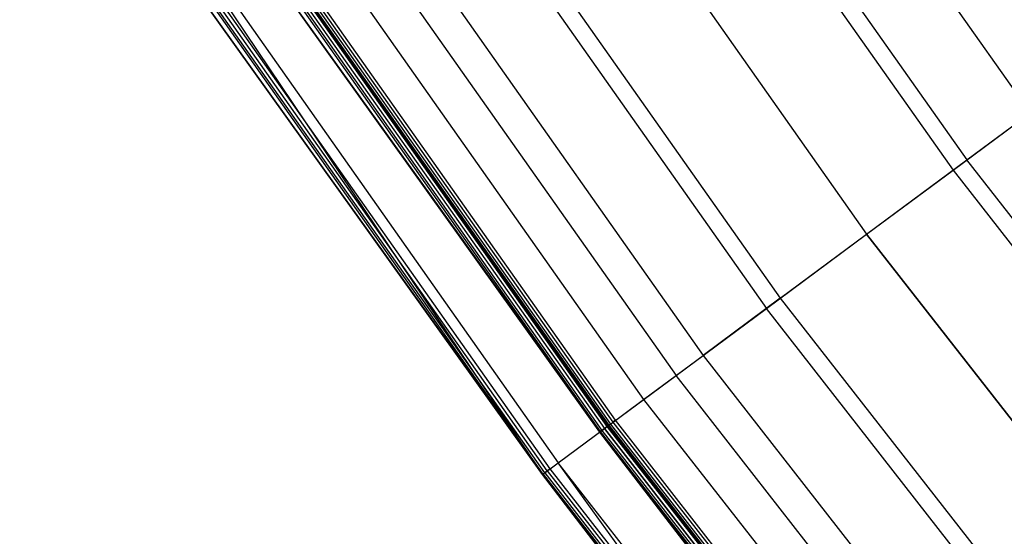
# Model space of a CAD drawing. Extents: x -390 to 397, y -401 to 400.
# Tile 94 of 192: x -324 to -303, y -234 to -223. Entities that reach past the tile are written whole.
import ezdxf

# ---------------------------------------------------------------- set-up
doc = ezdxf.new("R2010")
doc.units = 0
doc.header["$LTSCALE"] = 25.4
doc.layers.get('0').update_dxf_attribs({"linetype": 'CONTINUOUS'})

# ---------------------------------------------------------------- blocks, each defined once
blk = doc.blocks.new('FOURTY_ROUND_VII_ZWIS_STL')
at = {"color": 0}
for p, q in [((-313.564, -209.465, -933.034), (-302.904, -224.602, -933.034)), ((-313.564, -209.465, -933.034), (-302.904, -224.602, -933.034)), ((-314.945, -210.387, -935.584), (-304.237, -225.591, -935.584)), ((-314.945, -210.387, -935.584), (-304.237, -225.591, -935.584)), ((-315.245, -210.588, -934.123), (-304.527, -225.806, -934.123)), ((-315.245, -210.588, -934.123), (-304.527, -225.806, -934.123)), ((-317.129, -211.846, -936), (-306.347, -227.155, -936)), ((-317.129, -211.846, -936), (-306.347, -227.155, -936)), ((-317.129, -211.846, -934.5), (-306.347, -227.155, -934.5)), ((-317.129, -211.846, -934.5), (-306.347, -227.155, -934.5)), ((-319.012, -213.105, -934.123), (-308.166, -228.505, -934.123)), ((-319.012, -213.105, -934.123), (-308.166, -228.505, -934.123)), ((-319.312, -213.305, -935.584), (-308.456, -228.72, -935.584)), ((-319.312, -213.305, -935.584), (-308.456, -228.72, -935.584)), ((-320.693, -214.228, -933.034), (-309.79, -229.709, -933.034)), ((-320.693, -214.228, -933.034), (-309.79, -229.709, -933.034)), ((-321.283, -214.622, -934.377), (-310.359, -230.132, -934.377)), ((-321.283, -214.622, -934.377), (-310.359, -230.132, -934.377)), ((-321.99, -215.094, -931.349), (-311.043, -230.638, -931.349)), ((-321.99, -215.094, -931.349), (-311.043, -230.638, -931.349)), ((-311.808, -231.206, -902), (-322.783, -215.624, -902)), ((-311.808, -231.206, -902), (-322.783, -215.624, -902)), ((-311.808, -231.206, -927.5), (-322.783, -215.624, -927.5)), ((-311.808, -231.206, -927.5), (-322.783, -215.624, -927.5)), ((-311.808, -231.206, -900.5), (-322.783, -215.624, -900.5)), ((-311.808, -231.206, -900.5), (-322.783, -215.624, -900.5)), ((-311.808, -231.206, -895.5), (-322.783, -215.624, -895.5)), ((-311.808, -231.206, -895.5), (-322.783, -215.624, -895.5)), ((-322.768, -215.614, -929.178), (-311.795, -231.196, -929.178)), ((-322.768, -215.614, -929.178), (-311.795, -231.196, -929.178)), ((-322.764, -215.612, -929.25), (-311.79, -231.193, -929.25)), ((-322.764, -215.612, -929.25), (-311.79, -231.193, -929.25)), ((-322.751, -215.603, -929.108), (-311.778, -231.183, -929.108)), ((-322.751, -215.603, -929.108), (-311.778, -231.183, -929.108)), ((-322.714, -215.578, -929.051), (-311.742, -231.157, -929.051)), ((-322.714, -215.578, -929.051), (-311.742, -231.157, -929.051)), ((-322.662, -215.544, -929.013), (-311.692, -231.12, -929.013)), ((-322.662, -215.544, -929.013), (-311.692, -231.12, -929.013)), ((-311.635, -231.077, -929), (-322.603, -215.504, -929)), ((-311.635, -231.077, -929), (-322.603, -215.504, -929)), ((-322.936, -215.727, -902.123), (-311.957, -231.316, -902.123)), ((-322.936, -215.727, -902.123), (-311.957, -231.316, -902.123)), ((-322.936, -215.727, -927.377), (-311.957, -231.316, -927.377)), ((-322.936, -215.727, -927.377), (-311.957, -231.316, -927.377)), ((-322.936, -215.727, -900.377), (-311.957, -231.316, -900.377)), ((-322.936, -215.727, -900.377), (-311.957, -231.316, -900.377)), ((-322.936, -215.727, -895.623), (-311.957, -231.316, -895.623)), ((-322.936, -215.727, -895.623), (-311.957, -231.316, -895.623)), ((-322.9, -215.703, -902.059), (-311.922, -231.29, -902.059)), ((-322.9, -215.703, -902.059), (-311.922, -231.29, -902.059)), ((-322.9, -215.703, -927.441), (-311.922, -231.29, -927.441)), ((-322.9, -215.703, -927.441), (-311.922, -231.29, -927.441)), ((-322.9, -215.703, -900.441), (-311.922, -231.29, -900.441)), ((-322.9, -215.703, -900.441), (-311.922, -231.29, -900.441)), ((-322.9, -215.703, -895.559), (-311.922, -231.29, -895.559)), ((-322.9, -215.703, -895.559), (-311.922, -231.29, -895.559)), ((-322.846, -215.667, -902.015), (-311.87, -231.252, -902.015)), ((-322.846, -215.667, -902.015), (-311.87, -231.252, -902.015)), ((-322.846, -215.667, -927.485), (-311.87, -231.252, -927.485)), ((-322.846, -215.667, -927.485), (-311.87, -231.252, -927.485)), ((-322.846, -215.667, -900.485), (-311.87, -231.252, -900.485)), ((-322.846, -215.667, -900.485), (-311.87, -231.252, -900.485)), ((-322.846, -215.667, -895.515), (-311.87, -231.252, -895.515)), ((-322.846, -215.667, -895.515), (-311.87, -231.252, -895.515)), ((-322.846, -215.667, -932.496), (-311.87, -231.252, -932.496)), ((-322.846, -215.667, -932.496), (-311.87, -231.252, -932.496)), ((-313.013, -232.1, -894), (-324.03, -216.457, -894)), ((-313.013, -232.1, -894), (-324.03, -216.457, -894)), ((-323.85, -216.337, -930.127), (-313.174, -232.219, -927.5)), ((-323.85, -216.337, -930.127), (-313.174, -232.219, -927.5)), ((-323.85, -216.337, -930.127), (-312.84, -231.971, -930.127)), ((-323.85, -216.337, -930.127), (-312.84, -231.971, -930.127)), ((-313.162, -232.21, -894.123), (-324.183, -216.56, -894.123)), ((-313.162, -232.21, -894.123), (-324.183, -216.56, -894.123)), ((-313.127, -232.184, -894.059), (-324.147, -216.536, -894.059)), ((-313.127, -232.184, -894.059), (-324.147, -216.536, -894.059)), ((-313.075, -232.145, -894.015), (-324.093, -216.5, -894.015)), ((-313.075, -232.145, -894.015), (-324.093, -216.5, -894.015)), ((-311.969, -231.325, -902.2), (-319.652, -220.589, -902.2)), ((-319.652, -220.589, -902.2), (-311.957, -231.316, -902.123)), ((-319.652, -220.589, -902.2), (-311.957, -231.316, -902.123)), ((-311.969, -231.325, -902.2), (-319.652, -220.589, -902.2)), ((-311.969, -231.325, -927.3), (-319.652, -220.589, -927.3)), ((-319.652, -220.589, -927.3), (-311.957, -231.316, -927.377)), ((-319.652, -220.589, -927.3), (-311.957, -231.316, -927.377)), ((-311.969, -231.325, -927.3), (-319.652, -220.589, -927.3)), ((-319.652, -220.589, -895.7), (-311.969, -231.325, -895.7)), ((-311.969, -231.325, -900.3), (-319.652, -220.589, -900.3)), ((-319.652, -220.589, -900.3), (-311.957, -231.316, -900.377)), ((-319.652, -220.589, -900.3), (-311.957, -231.316, -900.377)), ((-311.969, -231.325, -900.3), (-319.652, -220.589, -900.3)), ((-319.652, -220.589, -895.7), (-311.969, -231.325, -895.7)), ((-319.652, -220.589, -895.7), (-311.957, -231.316, -895.623)), ((-319.652, -220.589, -895.7), (-311.957, -231.316, -895.623)), ((-320.887, -221.441, -894.2), (-313.174, -232.219, -894.2)), ((-313.162, -232.21, -894.123), (-320.887, -221.441, -894.2)), ((-313.162, -232.21, -894.123), (-320.887, -221.441, -894.2)), ((-313.174, -232.219, -927.5), (-320.887, -221.441, -927.5)), ((-320.887, -221.441, -894.2), (-313.174, -232.219, -894.2)), ((-313.174, -232.219, -927.5), (-320.887, -221.441, -927.5)), ((-304.237, -225.591, -935.584), (-302.334, -224.179, -934.377)), ((-304.237, -225.591, -935.584), (-302.334, -224.179, -934.377)), ((-304.527, -225.806, -934.123), (-302.904, -224.602, -933.034)), ((-304.527, -225.806, -934.123), (-302.904, -224.602, -933.034)), ((-306.347, -227.155, -936), (-304.237, -225.591, -935.584)), ((-306.347, -227.155, -936), (-304.237, -225.591, -935.584)), ((-292.796, -240.251, -935.584), (-304.237, -225.591, -935.584)), ((-292.796, -240.251, -935.584), (-304.237, -225.591, -935.584)), ((-306.347, -227.155, -934.5), (-304.527, -225.806, -934.123)), ((-306.347, -227.155, -934.5), (-304.527, -225.806, -934.123)), ((-304.527, -225.806, -934.123), (-293.075, -240.48, -934.123)), ((-304.527, -225.806, -934.123), (-293.075, -240.48, -934.123)), ((-308.456, -228.72, -935.584), (-306.347, -227.155, -936)), ((-308.456, -228.72, -935.584), (-306.347, -227.155, -936)), ((-308.166, -228.505, -934.123), (-306.347, -227.155, -934.5)), ((-308.166, -228.505, -934.123), (-306.347, -227.155, -934.5)), ((-294.826, -241.917, -936), (-306.347, -227.155, -936)), ((-294.826, -241.917, -936), (-306.347, -227.155, -936)), ((-306.347, -227.155, -934.5), (-294.826, -241.917, -934.5)), ((-306.347, -227.155, -934.5), (-294.826, -241.917, -934.5)), ((-308.166, -228.505, -934.123), (-309.79, -229.709, -933.034)), ((-308.166, -228.505, -934.123), (-309.79, -229.709, -933.034)), ((-308.166, -228.505, -934.123), (-296.577, -243.354, -934.123)), ((-308.166, -228.505, -934.123), (-296.577, -243.354, -934.123)), ((-310.359, -230.132, -934.377), (-308.456, -228.72, -935.584)), ((-310.359, -230.132, -934.377), (-308.456, -228.72, -935.584)), ((-296.857, -243.583, -935.584), (-308.456, -228.72, -935.584)), ((-296.857, -243.583, -935.584), (-308.456, -228.72, -935.584)), ((-311.043, -230.638, -931.349), (-309.79, -229.709, -933.034)), ((-311.043, -230.638, -931.349), (-309.79, -229.709, -933.034)), ((-309.79, -229.709, -933.034), (-298.14, -244.637, -933.034)), ((-309.79, -229.709, -933.034), (-298.14, -244.637, -933.034)), ((-311.87, -231.252, -932.496), (-310.359, -230.132, -934.377)), ((-311.87, -231.252, -932.496), (-310.359, -230.132, -934.377)), ((-298.688, -245.087, -934.377), (-310.359, -230.132, -934.377)), ((-298.688, -245.087, -934.377), (-310.359, -230.132, -934.377)), ((-311.79, -231.193, -929.25), (-311.043, -230.638, -931.349)), ((-311.79, -231.193, -929.25), (-311.043, -230.638, -931.349)), ((-311.043, -230.638, -931.349), (-299.346, -245.626, -931.349)), ((-311.043, -230.638, -931.349), (-299.346, -245.626, -931.349)), ((-311.795, -231.196, -929.178), (-311.778, -231.183, -929.108)), ((-311.795, -231.196, -929.178), (-311.778, -231.183, -929.108)), ((-311.795, -231.196, -929.178), (-311.79, -231.193, -929.25)), ((-311.795, -231.196, -929.178), (-311.79, -231.193, -929.25)), ((-311.795, -231.196, -929.178), (-300.07, -246.22, -929.178)), ((-311.795, -231.196, -929.178), (-300.07, -246.22, -929.178)), ((-311.79, -231.193, -929.25), (-300.066, -246.217, -929.25)), ((-311.79, -231.193, -929.25), (-300.066, -246.217, -929.25)), ((-311.778, -231.183, -929.108), (-311.742, -231.157, -929.051)), ((-311.778, -231.183, -929.108), (-311.742, -231.157, -929.051)), ((-311.778, -231.183, -929.108), (-300.053, -246.207, -929.108)), ((-311.778, -231.183, -929.108), (-300.053, -246.207, -929.108)), ((-311.742, -231.157, -929.051), (-311.692, -231.12, -929.013)), ((-311.742, -231.157, -929.051), (-311.692, -231.12, -929.013)), ((-311.742, -231.157, -929.051), (-300.019, -246.179, -929.051)), ((-311.742, -231.157, -929.051), (-300.019, -246.179, -929.051)), ((-311.635, -231.077, -929), (-311.692, -231.12, -929.013)), ((-311.635, -231.077, -929), (-311.692, -231.12, -929.013)), ((-311.692, -231.12, -929.013), (-299.971, -246.139, -929.013)), ((-311.692, -231.12, -929.013), (-299.971, -246.139, -929.013)), ((-299.916, -246.094, -929), (-311.635, -231.077, -929)), ((-299.916, -246.094, -929), (-311.635, -231.077, -929)), ((-312.84, -231.971, -930.127), (-311.87, -231.252, -932.496)), ((-312.84, -231.971, -930.127), (-311.87, -231.252, -932.496)), ((-311.969, -231.325, -902.2), (-311.957, -231.316, -902.123)), ((-311.969, -231.325, -902.2), (-311.957, -231.316, -902.123)), ((-311.969, -231.325, -927.3), (-311.957, -231.316, -927.377)), ((-311.969, -231.325, -927.3), (-311.957, -231.316, -927.377)), ((-311.969, -231.325, -900.3), (-311.957, -231.316, -900.377)), ((-311.969, -231.325, -900.3), (-311.957, -231.316, -900.377)), ((-311.969, -231.325, -895.7), (-311.957, -231.316, -895.623)), ((-311.969, -231.325, -895.7), (-311.957, -231.316, -895.623)), ((-303.664, -242.122, -902.2), (-311.969, -231.325, -902.2)), ((-311.969, -231.325, -902.2), (-311.969, -231.325, -927.3)), ((-311.969, -231.325, -902.2), (-311.969, -231.325, -927.3)), ((-303.664, -242.122, -902.2), (-311.969, -231.325, -902.2)), ((-303.664, -242.122, -927.3), (-311.969, -231.325, -927.3)), ((-303.664, -242.122, -927.3), (-311.969, -231.325, -927.3)), ((-311.969, -231.325, -895.7), (-311.969, -231.325, -900.3)), ((-311.969, -231.325, -895.7), (-311.969, -231.325, -900.3)), ((-311.969, -231.325, -895.7), (-303.664, -242.122, -895.7)), ((-303.664, -242.122, -900.3), (-311.969, -231.325, -900.3)), ((-303.664, -242.122, -900.3), (-311.969, -231.325, -900.3)), ((-311.969, -231.325, -895.7), (-303.664, -242.122, -895.7)), ((-311.922, -231.29, -902.059), (-311.957, -231.316, -902.123)), ((-311.922, -231.29, -902.059), (-311.957, -231.316, -902.123)), ((-311.922, -231.29, -927.441), (-311.957, -231.316, -927.377)), ((-311.922, -231.29, -927.441), (-311.957, -231.316, -927.377)), ((-311.922, -231.29, -900.441), (-311.957, -231.316, -900.377)), ((-311.922, -231.29, -900.441), (-311.957, -231.316, -900.377)), ((-311.922, -231.29, -895.559), (-311.957, -231.316, -895.623)), ((-311.922, -231.29, -895.559), (-311.957, -231.316, -895.623)), ((-303.664, -242.122, -902.2), (-311.957, -231.316, -902.123)), ((-311.957, -231.316, -902.123), (-300.226, -246.348, -902.123)), ((-303.664, -242.122, -902.2), (-311.957, -231.316, -902.123)), ((-311.957, -231.316, -902.123), (-300.226, -246.348, -902.123)), ((-311.957, -231.316, -927.377), (-300.226, -246.348, -927.377)), ((-311.957, -231.316, -927.377), (-300.226, -246.348, -927.377)), ((-311.957, -231.316, -927.377), (-303.664, -242.122, -927.3)), ((-311.957, -231.316, -927.377), (-303.664, -242.122, -927.3)), ((-311.957, -231.316, -900.377), (-300.226, -246.348, -900.377)), ((-311.957, -231.316, -900.377), (-300.226, -246.348, -900.377)), ((-311.957, -231.316, -900.377), (-303.664, -242.122, -900.3)), ((-311.957, -231.316, -900.377), (-303.664, -242.122, -900.3)), ((-303.664, -242.122, -895.7), (-311.957, -231.316, -895.623)), ((-311.957, -231.316, -895.623), (-300.226, -246.348, -895.623)), ((-303.664, -242.122, -895.7), (-311.957, -231.316, -895.623)), ((-311.957, -231.316, -895.623), (-300.226, -246.348, -895.623)), ((-311.87, -231.252, -902.015), (-311.922, -231.29, -902.059)), ((-311.87, -231.252, -902.015), (-311.922, -231.29, -902.059)), ((-311.87, -231.252, -927.485), (-311.922, -231.29, -927.441)), ((-311.87, -231.252, -927.485), (-311.922, -231.29, -927.441)), ((-311.87, -231.252, -900.485), (-311.922, -231.29, -900.441)), ((-311.87, -231.252, -900.485), (-311.922, -231.29, -900.441)), ((-311.87, -231.252, -895.515), (-311.922, -231.29, -895.559)), ((-311.87, -231.252, -895.515), (-311.922, -231.29, -895.559)), ((-311.922, -231.29, -902.059), (-300.192, -246.321, -902.059)), ((-311.922, -231.29, -902.059), (-300.192, -246.321, -902.059)), ((-311.922, -231.29, -927.441), (-300.192, -246.321, -927.441)), ((-311.922, -231.29, -927.441), (-300.192, -246.321, -927.441)), ((-311.922, -231.29, -900.441), (-300.192, -246.321, -900.441)), ((-311.922, -231.29, -900.441), (-300.192, -246.321, -900.441)), ((-311.922, -231.29, -895.559), (-300.192, -246.321, -895.559)), ((-311.922, -231.29, -895.559), (-300.192, -246.321, -895.559)), ((-311.808, -231.206, -902), (-311.87, -231.252, -902.015)), ((-311.808, -231.206, -902), (-311.87, -231.252, -902.015)), ((-311.808, -231.206, -927.5), (-311.87, -231.252, -927.485)), ((-311.808, -231.206, -927.5), (-311.87, -231.252, -927.485)), ((-311.808, -231.206, -900.5), (-311.87, -231.252, -900.485)), ((-311.808, -231.206, -900.5), (-311.87, -231.252, -900.485)), ((-311.808, -231.206, -895.5), (-311.87, -231.252, -895.515)), ((-311.808, -231.206, -895.5), (-311.87, -231.252, -895.515)), ((-311.87, -231.252, -902.015), (-300.142, -246.28, -902.015)), ((-311.87, -231.252, -902.015), (-300.142, -246.28, -902.015)), ((-311.87, -231.252, -927.485), (-300.142, -246.28, -927.485)), ((-311.87, -231.252, -927.485), (-300.142, -246.28, -927.485)), ((-311.87, -231.252, -900.485), (-300.142, -246.28, -900.485)), ((-311.87, -231.252, -900.485), (-300.142, -246.28, -900.485)), ((-311.87, -231.252, -895.515), (-300.142, -246.28, -895.515)), ((-311.87, -231.252, -895.515), (-300.142, -246.28, -895.515)), ((-300.142, -246.28, -932.496), (-311.87, -231.252, -932.496)), ((-300.142, -246.28, -932.496), (-311.87, -231.252, -932.496)), ((-300.083, -246.231, -902), (-311.808, -231.206, -902)), ((-300.083, -246.231, -902), (-311.808, -231.206, -902)), ((-300.083, -246.231, -927.5), (-311.808, -231.206, -927.5)), ((-300.083, -246.231, -927.5), (-311.808, -231.206, -927.5)), ((-300.083, -246.231, -900.5), (-311.808, -231.206, -900.5)), ((-300.083, -246.231, -900.5), (-311.808, -231.206, -900.5)), ((-300.083, -246.231, -895.5), (-311.808, -231.206, -895.5)), ((-300.083, -246.231, -895.5), (-311.808, -231.206, -895.5)), ((-313.174, -232.219, -927.5), (-312.84, -231.971, -930.127)), ((-313.174, -232.219, -927.5), (-312.84, -231.971, -930.127)), ((-301.075, -247.046, -930.127), (-312.84, -231.971, -930.127)), ((-301.075, -247.046, -930.127), (-312.84, -231.971, -930.127)), ((-304.837, -243.057, -927.5), (-312.84, -231.971, -930.127)), ((-304.837, -243.057, -927.5), (-312.84, -231.971, -930.127)), ((-313.174, -232.219, -894.2), (-313.162, -232.21, -894.123)), ((-313.174, -232.219, -894.2), (-313.162, -232.21, -894.123)), ((-313.174, -232.219, -894.2), (-304.837, -243.057, -894.2)), ((-304.837, -243.057, -927.5), (-313.174, -232.219, -927.5)), ((-313.174, -232.219, -894.2), (-304.837, -243.057, -894.2)), ((-313.174, -232.219, -894.2), (-313.174, -232.219, -927.5)), ((-304.837, -243.057, -927.5), (-313.174, -232.219, -927.5)), ((-313.174, -232.219, -894.2), (-313.174, -232.219, -927.5)), ((-313.127, -232.184, -894.059), (-313.162, -232.21, -894.123)), ((-313.127, -232.184, -894.059), (-313.162, -232.21, -894.123)), ((-313.162, -232.21, -894.123), (-301.385, -247.3, -894.123)), ((-313.162, -232.21, -894.123), (-301.385, -247.3, -894.123)), ((-313.162, -232.21, -894.123), (-304.837, -243.057, -894.2)), ((-313.162, -232.21, -894.123), (-304.837, -243.057, -894.2)), ((-313.075, -232.145, -894.015), (-313.127, -232.184, -894.059)), ((-313.075, -232.145, -894.015), (-313.127, -232.184, -894.059)), ((-313.127, -232.184, -894.059), (-301.352, -247.272, -894.059)), ((-313.127, -232.184, -894.059), (-301.352, -247.272, -894.059)), ((-313.013, -232.1, -894), (-313.075, -232.145, -894.015)), ((-313.013, -232.1, -894), (-313.075, -232.145, -894.015)), ((-313.075, -232.145, -894.015), (-301.301, -247.231, -894.015)), ((-313.075, -232.145, -894.015), (-301.301, -247.231, -894.015)), ((-301.242, -247.183, -894), (-313.013, -232.1, -894)), ((-301.242, -247.183, -894), (-313.013, -232.1, -894))]:
    blk.add_line(p, q, dxfattribs=at)

msp = doc.modelspace()

# ---------------------------------------------------------------- block references
at = {"color": 250}
msp.add_blockref('FOURTY_ROUND_VII_ZWIS_STL', (0, 0), dxfattribs=at)

doc.saveas('drawing.dxf')
